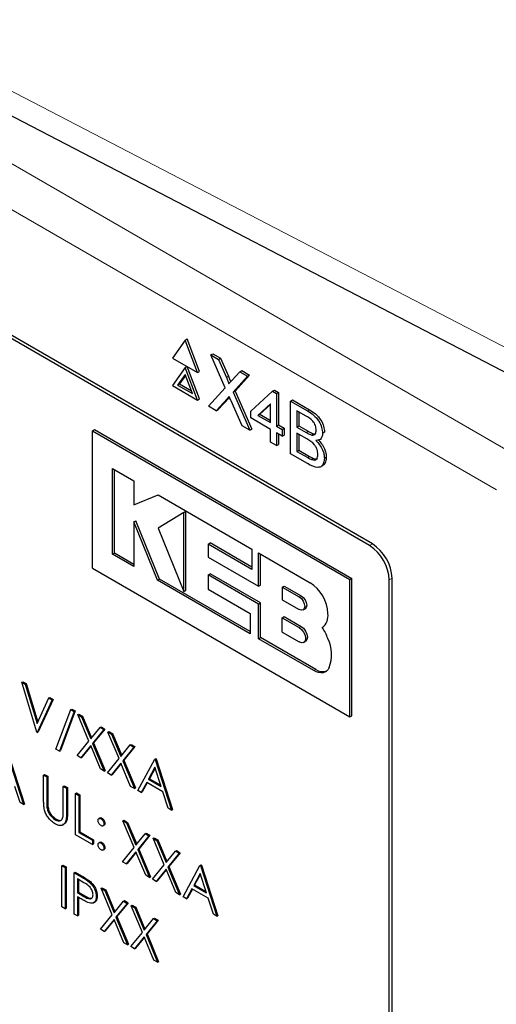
# Paper-space layout 'Blatt4' of a CAD drawing. Header units: millimetres. Extents: x 5 to 418, y 2 to 292.
# Tile 32 of 65: x 122.21 to 126.46, y 154.14 to 162.92. Entities that reach past the tile are written whole.
import ezdxf

# ---------------------------------------------------------------- set-up
doc = ezdxf.new("R2010")
doc.units = ezdxf.units.MM

psp = doc.layouts.new('Blatt4')

# ---------------------------------------------------------------- linework, layer by layer
at = {"color": 7, "linetype": 'Continuous', "lineweight": 18}
for p, q in [((115.4978, 165.4701), (126.6408, 159.0374)), ((126.464, 158.7312), (115.321, 165.164)), ((121.1439, 162.7985), (130.5865, 157.903)), ((124.0536, 159.7339), (124.0712, 159.7441)), ((124.0589, 159.5418), (124.0765, 159.552)), ((124.7775, 159.4349), (124.7951, 159.4451)), ((124.7664, 159.2427), (124.7841, 159.2529)), ((124.7788, 159.0188), (124.7964, 159.029)), ((125.3308, 158.2334), (125.3561, 158.248)), ((125.5076, 157.9273), (125.5329, 157.9419)), ((124.7036, 157.7755), (124.7213, 157.7857)), ((124.7036, 157.5029), (124.7213, 157.5132)), ((124.8338, 157.1185), (124.8515, 157.1287)), ((122.4504, 155.951), (122.4592, 155.9561)), ((122.6258, 155.8479), (122.6346, 155.8531)), ((122.7575, 155.2793), (122.7664, 155.2844)), ((122.7794, 155.1057), (122.7882, 155.1108))]:
    psp.add_line(p, q, dxfattribs=at)
at = {"color": 7, "linetype": 'Continuous', "lineweight": 25}
for p, q in [((125.3561, 158.2481), (116.4289, 163.4016)), ((125.3308, 158.2334), (116.492, 163.336)), ((121.2734, 162.5123), (130.716, 157.6168)), ((123.6843, 160.066), (123.702, 160.0762)), ((123.8143, 159.7868), (123.702, 160.0762)), ((123.6843, 160.066), (123.5721, 159.9062)), ((123.7966, 159.7766), (123.6843, 160.066)), ((123.5721, 159.9062), (123.7966, 159.7766)), ((123.9136, 159.9336), (123.9312, 159.9438)), ((124.043, 159.642), (123.9136, 159.9336)), ((123.9136, 159.9336), (123.9826, 159.8938)), ((123.9312, 159.9438), (124.0003, 159.904)), ((123.9826, 159.8938), (124.0003, 159.904)), ((124.0003, 159.904), (124.0712, 159.7441)), ((123.6843, 159.821), (123.5721, 159.6613)), ((123.6843, 159.821), (123.702, 159.8312)), ((123.7966, 159.5316), (123.6843, 159.821)), ((123.8143, 159.5418), (123.702, 159.8312)), ((123.9826, 159.8938), (124.0536, 159.7339)), ((123.6843, 159.7598), (123.618, 159.6654)), ((123.6881, 159.7501), (123.6357, 159.6756)), ((123.7507, 159.5888), (123.6843, 159.7598)), ((123.7966, 159.7766), (123.8143, 159.7868)), ((124.1012, 159.7063), (124.1719, 159.7845)), ((124.2419, 159.7441), (124.1125, 159.6011)), ((124.2596, 159.7543), (124.1302, 159.6113)), ((124.1719, 159.7845), (124.1896, 159.7947)), ((124.1719, 159.7845), (124.2419, 159.7441)), ((124.1896, 159.7947), (124.2596, 159.7543)), ((124.2419, 159.7441), (124.2596, 159.7543)), ((123.5721, 159.6613), (123.7966, 159.5316)), ((123.618, 159.6654), (123.6357, 159.6756)), ((123.618, 159.6654), (123.7507, 159.5888)), ((123.6357, 159.6756), (123.7405, 159.6151)), ((123.8927, 159.4762), (124.043, 159.642)), ((124.0765, 159.552), (123.9803, 159.446)), ((124.0808, 159.5568), (124.0765, 159.552)), ((124.1125, 159.6011), (124.1302, 159.6113)), ((124.1125, 159.6011), (124.2628, 159.2625)), ((124.1302, 159.6113), (124.2805, 159.2727)), ((124.2708, 159.4325), (124.4636, 159.61)), ((124.4636, 159.61), (124.4813, 159.6203)), ((124.4636, 159.61), (124.5001, 159.589)), ((124.4813, 159.6203), (124.5178, 159.5992)), ((124.5001, 159.589), (124.5178, 159.5992)), ((124.5001, 159.589), (124.5001, 159.3001)), ((124.5178, 159.5992), (124.5178, 159.3103)), ((123.7966, 159.5316), (123.8143, 159.5418)), ((123.9627, 159.4358), (123.8927, 159.4762)), ((124.0589, 159.5418), (123.9627, 159.4358)), ((124.1937, 159.3024), (124.0947, 159.5255)), ((124.448, 159.4993), (124.3351, 159.3953)), ((124.448, 159.4932), (124.3528, 159.4055)), ((124.448, 159.3301), (124.448, 159.4993)), ((124.6252, 159.5228), (124.6429, 159.533)), ((124.6252, 159.0533), (124.6252, 159.5228)), ((124.6252, 159.5228), (124.7775, 159.4349)), ((124.6429, 159.533), (124.7951, 159.4451)), ((123.9627, 159.4358), (123.9803, 159.446)), ((124.2708, 159.3723), (124.2708, 159.4325)), ((124.448, 159.27), (124.2708, 159.3723)), ((124.3351, 159.3953), (124.3528, 159.4055)), ((124.3351, 159.3953), (124.448, 159.3301)), ((124.3528, 159.4055), (124.448, 159.3506)), ((124.76, 159.3908), (124.6826, 159.4355)), ((124.6826, 159.4355), (124.6826, 159.291)), ((124.7003, 159.4253), (124.7003, 159.3012)), ((124.2628, 159.2625), (124.1937, 159.3024)), ((124.5001, 159.3001), (124.5178, 159.3103)), ((124.5001, 159.3001), (124.5523, 159.27)), ((124.5178, 159.3103), (124.5699, 159.2802)), ((124.6826, 159.291), (124.7003, 159.3012)), ((124.6826, 159.291), (124.7664, 159.2427)), ((124.7003, 159.3012), (124.7841, 159.2529)), ((122.857, 159.2575), (122.8747, 159.2677)), ((122.857, 159.2575), (125.1551, 157.9308)), ((122.857, 158.0327), (122.857, 159.2575)), ((122.8747, 159.2677), (125.1728, 157.941)), ((124.2628, 159.2625), (124.2805, 159.2727)), ((124.448, 159.1556), (124.448, 159.27)), ((124.5523, 159.2098), (124.5001, 159.2399)), ((124.5001, 159.2399), (124.5001, 159.1255)), ((124.5178, 159.2297), (124.5178, 159.1357)), ((124.5523, 159.27), (124.5699, 159.2802)), ((124.5523, 159.27), (124.5523, 159.2098)), ((124.5523, 159.2098), (124.5699, 159.22)), ((124.5699, 159.2802), (124.5699, 159.22)), ((124.7722, 159.1851), (124.6826, 159.2369)), ((124.6826, 159.2369), (124.6826, 159.0743)), ((124.7003, 159.2267), (124.7003, 159.0845)), ((124.8153, 159.22), (124.8329, 159.2302)), ((124.8329, 159.2302), (124.8472, 159.2302)), ((124.9119, 159.2356), (124.9296, 159.2458)), ((124.5001, 159.1255), (124.448, 159.1556)), ((124.5001, 159.1255), (124.5178, 159.1357)), ((124.8827, 159.1756), (124.9025, 159.1871)), ((124.7779, 158.9652), (124.6252, 159.0533)), ((124.6826, 159.0743), (124.7003, 159.0845)), ((124.6826, 159.0743), (124.7788, 159.0188)), ((124.7003, 159.0845), (124.7964, 159.029)), ((124.9276, 159.0132), (124.9453, 159.0234)), ((124.8135, 159.001), (124.8312, 159.0112)), ((124.8928, 158.9357), (124.9127, 158.9472)), ((123.0359, 158.9211), (123.2272, 158.8107)), ((123.0359, 158.1564), (123.0359, 158.9211)), ((123.0536, 158.1667), (123.0536, 158.9109)), ((123.2272, 158.8107), (123.2272, 158.5965)), ((123.2272, 158.5965), (123.4449, 158.685)), ((123.4449, 158.685), (124.2796, 158.2031)), ((123.6731, 158.5294), (123.4449, 158.3901)), ((123.6731, 158.5294), (123.6907, 158.5396)), ((123.6731, 157.8253), (123.6731, 158.5294)), ((123.6907, 157.8355), (123.6907, 158.5396)), ((123.2271, 158.4457), (123.2448, 158.4559)), ((123.2271, 158.4457), (123.2271, 158.0461)), ((123.4377, 157.9245), (123.2271, 158.4457)), ((123.4553, 157.9347), (123.2448, 158.4559)), ((123.4449, 158.3901), (123.6731, 157.8253)), ((123.8896, 158.2469), (123.9073, 158.2571)), ((123.8896, 158.2469), (123.8896, 158.131)), ((124.2796, 158.0217), (123.8896, 158.2469)), ((124.2796, 158.0421), (123.9073, 158.2571)), ((123.0359, 158.1564), (123.0536, 158.1667)), ((123.2271, 158.0461), (123.0359, 158.1564)), ((123.2271, 158.0665), (123.0536, 158.1667)), ((124.2796, 158.2031), (124.2796, 158.0217)), ((124.3401, 157.871), (124.3401, 158.1682)), ((124.3401, 158.1682), (124.8002, 157.9026)), ((124.3578, 157.8812), (124.3578, 158.158)), ((123.8896, 158.131), (124.3401, 157.871)), ((122.857, 158.0327), (125.1551, 156.706)), ((123.8897, 157.9728), (123.9074, 157.983)), ((123.8897, 157.9728), (123.8897, 157.8448)), ((124.3401, 157.7128), (123.8897, 157.9728)), ((124.3578, 157.723), (123.9074, 157.983)), ((123.4377, 157.9245), (123.4553, 157.9347)), ((124.264, 157.4475), (123.4377, 157.9245)), ((124.264, 157.4679), (123.4553, 157.9347)), ((124.3401, 157.871), (124.3578, 157.8812)), ((125.1551, 157.9308), (125.1728, 157.941)), ((125.1551, 156.706), (125.1551, 157.9308)), ((125.1728, 156.7162), (125.1728, 157.941)), ((125.5076, 149.7619), (125.5076, 157.9273)), ((125.5329, 149.6744), (125.5329, 157.9419)), ((123.6731, 157.8253), (123.6907, 157.8355)), ((123.8897, 157.8448), (124.264, 157.6287)), ((124.5522, 157.8629), (124.5699, 157.8731)), ((124.5522, 157.8629), (124.5522, 157.7508)), ((124.5522, 157.8629), (124.7036, 157.7755)), ((124.5699, 157.8731), (124.7213, 157.7857)), ((124.3401, 157.7128), (124.3578, 157.723)), ((124.3401, 157.4036), (124.3401, 157.7128)), ((124.3578, 157.4138), (124.3578, 157.723)), ((124.5522, 157.7508), (124.7036, 157.6634)), ((124.264, 157.6287), (124.264, 157.4475)), ((124.7379, 157.66), (124.7556, 157.6702)), ((124.5522, 157.5904), (124.5699, 157.6006)), ((124.5522, 157.4623), (124.5522, 157.5904)), ((124.5522, 157.5904), (124.7036, 157.5029)), ((124.5699, 157.6006), (124.7213, 157.5132)), ((124.5522, 157.4623), (124.7036, 157.3749)), ((124.9095, 157.5038), (124.91, 157.504)), ((124.3401, 157.4036), (124.3578, 157.4138)), ((124.8338, 157.1185), (124.3401, 157.4036)), ((124.8515, 157.1287), (124.3578, 157.4138)), ((124.7428, 157.371), (124.7605, 157.3812)), ((122.226, 157.0151), (122.2348, 157.0202)), ((122.226, 157.0151), (122.2566, 156.9975)), ((122.3606, 156.57), (122.226, 157.0151)), ((122.2348, 157.0202), (122.2654, 157.0026)), ((122.2566, 156.9975), (122.2654, 157.0026)), ((122.2654, 157.0026), (122.3689, 156.6602)), ((122.2566, 156.9975), (122.3627, 156.6467)), ((122.3627, 156.6467), (122.4687, 156.875)), ((122.4993, 156.8574), (122.3647, 156.5676)), ((122.5082, 156.8625), (122.3735, 156.5727)), ((122.4687, 156.875), (122.4776, 156.8801)), ((122.4687, 156.875), (122.4993, 156.8574)), ((122.4776, 156.8801), (122.5082, 156.8625)), ((122.4993, 156.8574), (122.5082, 156.8625)), ((122.532, 156.4192), (122.665, 156.7711)), ((122.6951, 156.7537), (122.562, 156.4019)), ((122.704, 156.7588), (122.5709, 156.407)), ((122.665, 156.7711), (122.6739, 156.7762)), ((122.665, 156.7711), (122.6951, 156.7537)), ((122.6739, 156.7762), (122.704, 156.7588)), ((122.6951, 156.7537), (122.704, 156.7588)), ((122.7257, 156.7266), (122.7346, 156.7318)), ((122.7257, 156.7266), (122.7587, 156.7076)), ((122.8256, 156.489), (122.7257, 156.7266)), ((122.7346, 156.7318), (122.7675, 156.7127)), ((122.7587, 156.7076), (122.7675, 156.7127)), ((122.7587, 156.7076), (122.842, 156.5092)), ((122.7675, 156.7127), (122.8492, 156.5181)), ((125.1551, 156.706), (125.1728, 156.7162)), ((122.3647, 156.5676), (122.3606, 156.57)), ((122.3647, 156.5676), (122.3735, 156.5727)), ((122.842, 156.5092), (122.9253, 156.6114)), ((122.9583, 156.5924), (122.8585, 156.47)), ((122.9671, 156.5975), (122.8673, 156.4751)), ((122.9253, 156.6114), (122.9341, 156.6165)), ((122.9253, 156.6114), (122.9583, 156.5924)), ((122.9341, 156.6165), (122.9671, 156.5975)), ((122.9583, 156.5924), (122.9671, 156.5975)), ((122.995, 156.5712), (123.0038, 156.5763)), ((122.995, 156.5712), (123.0279, 156.5522)), ((123.0948, 156.3336), (122.995, 156.5712)), ((123.0038, 156.5763), (123.0368, 156.5573)), ((122.7217, 156.3616), (122.8256, 156.489)), ((122.8585, 156.47), (122.8673, 156.4751)), ((122.8673, 156.4751), (122.9712, 156.2277)), ((123.0279, 156.5522), (123.0368, 156.5573)), ((123.0279, 156.5522), (123.1112, 156.3538)), ((123.0368, 156.5573), (123.1185, 156.3627)), ((122.562, 156.4019), (122.532, 156.4192)), ((122.562, 156.4019), (122.5709, 156.407)), ((122.842, 156.4498), (122.7546, 156.3425)), ((122.8436, 156.446), (122.7634, 156.3476)), ((122.9294, 156.2416), (122.842, 156.4498)), ((122.8585, 156.47), (122.9623, 156.2226)), ((123.1112, 156.3538), (123.1946, 156.456)), ((123.2275, 156.437), (123.1277, 156.3145)), ((123.2363, 156.4421), (123.1366, 156.3196)), ((123.1946, 156.456), (123.2034, 156.4611)), ((123.1946, 156.456), (123.2275, 156.437)), ((123.2034, 156.4611), (123.2363, 156.4421)), ((123.2275, 156.437), (123.2363, 156.4421)), ((122.0955, 156.376), (122.2423, 155.9238)), ((122.1043, 156.3811), (122.2512, 155.9289)), ((122.7546, 156.3425), (122.7217, 156.3616)), ((122.7546, 156.3425), (122.7634, 156.3476)), ((122.9909, 156.2061), (123.0948, 156.3336)), ((123.1277, 156.3145), (123.1366, 156.3196)), ((123.1277, 156.3145), (123.2316, 156.0672)), ((123.1366, 156.3196), (123.2404, 156.0723)), ((123.2622, 156.0495), (123.4131, 156.3298)), ((123.4131, 156.3298), (123.422, 156.3349)), ((123.4131, 156.3298), (123.4172, 156.3275)), ((123.4172, 156.3275), (123.426, 156.3326)), ((123.4172, 156.3275), (123.5641, 155.8752)), ((123.422, 156.3349), (123.426, 156.3326)), ((123.426, 156.3326), (123.5729, 155.8804)), ((122.9623, 156.2226), (122.9294, 156.2416)), ((122.9623, 156.2226), (122.9712, 156.2277)), ((123.1112, 156.2943), (123.0239, 156.1871)), ((123.1128, 156.2905), (123.0327, 156.1922)), ((123.1986, 156.0862), (123.1112, 156.2943)), ((123.4148, 156.2572), (123.3572, 156.1501)), ((123.4171, 156.2502), (123.3661, 156.1552)), ((123.4709, 156.0845), (123.4148, 156.2572)), ((122.4218, 156.1876), (122.4306, 156.1927)), ((122.4218, 156.1876), (122.4504, 156.1711)), ((122.4218, 155.9657), (122.4218, 156.1876)), ((122.4306, 156.1927), (122.4592, 156.1762)), ((122.4504, 156.1711), (122.4592, 156.1762)), ((122.4504, 156.1711), (122.4504, 155.951)), ((122.4592, 156.1762), (122.4592, 155.9561)), ((123.0239, 156.1871), (122.9909, 156.2061)), ((123.0239, 156.1871), (123.0327, 156.1922)), ((123.3417, 156.1214), (123.2933, 156.0315)), ((123.486, 156.0381), (123.3417, 156.1214)), ((123.3572, 156.1501), (123.3661, 156.1552)), ((123.3572, 156.1501), (123.4709, 156.0845)), ((123.3661, 156.1552), (123.4669, 156.097)), ((122.2113, 155.9417), (122.1642, 156.0866)), ((122.5972, 156.0864), (122.6061, 156.0915)), ((122.5972, 155.8662), (122.5972, 156.0864)), ((122.5972, 156.0864), (122.6258, 156.0699)), ((122.6061, 156.0915), (122.6346, 156.075)), ((122.6258, 156.0699), (122.6346, 156.075)), ((122.6258, 156.0699), (122.6258, 155.8479)), ((122.6346, 156.075), (122.6346, 155.8531)), ((123.2316, 156.0672), (123.1986, 156.0862)), ((123.2316, 156.0672), (123.2404, 156.0723)), ((123.2933, 156.0315), (123.2622, 156.0495)), ((123.2933, 156.0315), (123.3022, 156.0366)), ((123.3464, 156.1187), (123.3022, 156.0366)), ((123.533, 155.8932), (123.486, 156.0381)), ((122.7074, 156.0228), (122.7162, 156.0279)), ((122.7074, 156.0228), (122.7359, 156.0063)), ((122.7074, 155.6553), (122.7074, 156.0228)), ((122.7162, 156.0279), (122.7448, 156.0114)), ((122.7359, 156.0063), (122.7448, 156.0114)), ((122.7359, 156.0063), (122.7359, 155.6765)), ((122.7448, 156.0114), (122.7448, 155.6816)), ((122.2423, 155.9238), (122.2113, 155.9417)), ((122.2423, 155.9238), (122.2512, 155.9289)), ((122.4516, 155.9014), (122.4605, 155.9065)), ((123.5641, 155.8752), (123.533, 155.8932)), ((123.5641, 155.8752), (123.5729, 155.8804)), ((122.5253, 155.7887), (122.5342, 155.7938)), ((122.9252, 155.8055), (122.9141, 155.7991)), ((122.9338, 155.7979), (122.9426, 155.803)), ((123.1296, 155.779), (123.1384, 155.7841)), ((123.1296, 155.779), (123.1626, 155.76)), ((123.2294, 155.5414), (123.1296, 155.779)), ((123.1384, 155.7841), (123.1714, 155.7651)), ((122.9514, 155.734), (122.9624, 155.7404)), ((122.9603, 155.7519), (122.9691, 155.757)), ((123.1626, 155.76), (123.1714, 155.7651)), ((123.1626, 155.76), (123.2459, 155.5616)), ((123.1714, 155.7651), (123.2531, 155.5705)), ((122.8583, 155.5682), (122.7074, 155.6553)), ((122.7359, 155.6765), (122.7448, 155.6816)), ((122.7359, 155.6765), (122.8583, 155.6059)), ((122.7448, 155.6816), (122.8672, 155.611)), ((122.8583, 155.6059), (122.8672, 155.611)), ((122.8583, 155.6059), (122.8583, 155.5682)), ((122.8672, 155.611), (122.8672, 155.5733)), ((123.2459, 155.5616), (123.3292, 155.6638)), ((123.3621, 155.6448), (123.2624, 155.5223)), ((123.371, 155.6499), (123.2712, 155.5274)), ((123.3292, 155.6638), (123.338, 155.6689)), ((123.3292, 155.6638), (123.3621, 155.6448)), ((123.338, 155.6689), (123.371, 155.6499)), ((123.3621, 155.6448), (123.371, 155.6499)), ((123.3988, 155.6236), (123.4077, 155.6287)), ((123.3988, 155.6236), (123.4318, 155.6046)), ((123.4987, 155.3859), (123.3988, 155.6236)), ((123.4077, 155.6287), (123.4406, 155.6097)), ((123.4318, 155.6046), (123.4406, 155.6097)), ((123.4318, 155.6046), (123.5151, 155.4062)), ((123.4406, 155.6097), (123.5224, 155.4151)), ((122.8583, 155.5682), (122.8672, 155.5733)), ((122.925, 155.5888), (122.914, 155.5824)), ((122.9338, 155.5812), (122.9426, 155.5863)), ((122.9513, 155.5174), (122.9623, 155.5237)), ((122.9603, 155.5352), (122.9691, 155.5403)), ((123.1255, 155.4139), (123.2294, 155.5414)), ((123.2624, 155.5223), (123.2712, 155.5274)), ((123.2624, 155.5223), (123.3662, 155.275)), ((123.2712, 155.5274), (123.375, 155.2801)), ((123.5151, 155.4062), (123.5984, 155.5084)), ((123.5984, 155.5084), (123.6073, 155.5135)), ((123.5984, 155.5084), (123.6314, 155.4894)), ((123.6073, 155.5135), (123.6402, 155.4945)), ((123.2459, 155.5021), (123.1585, 155.3949)), ((123.2475, 155.4983), (123.1673, 155.4)), ((123.3333, 155.294), (123.2459, 155.5021)), ((123.6314, 155.4894), (123.5316, 155.3669)), ((123.6402, 155.4945), (123.5405, 155.372)), ((123.6314, 155.4894), (123.6402, 155.4945)), ((122.585, 155.3789), (122.5938, 155.3841)), ((122.585, 155.3789), (122.6135, 155.3625)), ((122.585, 155.0115), (122.585, 155.3789)), ((122.5938, 155.3841), (122.6224, 155.3676)), ((122.6135, 155.3625), (122.6224, 155.3676)), ((122.6135, 155.3625), (122.6135, 154.995)), ((122.6224, 155.3676), (122.6224, 155.0001)), ((123.1585, 155.3949), (123.1255, 155.4139)), ((123.1585, 155.3949), (123.1673, 155.4)), ((123.3948, 155.2585), (123.4987, 155.3859)), ((123.5151, 155.3467), (123.4277, 155.2395)), ((123.5167, 155.3429), (123.4366, 155.2446)), ((123.6025, 155.1386), (123.5151, 155.3467)), ((123.5316, 155.3669), (123.5405, 155.372)), ((123.5316, 155.3669), (123.6355, 155.1196)), ((123.5405, 155.372), (123.6443, 155.1247)), ((123.666, 155.1019), (123.817, 155.3822)), ((123.817, 155.3822), (123.8258, 155.3873)), ((123.817, 155.3822), (123.8211, 155.3799)), ((123.8211, 155.3799), (123.8299, 155.385)), ((123.8211, 155.3799), (123.9679, 154.9276)), ((123.8258, 155.3873), (123.8299, 155.385)), ((123.8299, 155.385), (123.9768, 154.9327)), ((122.6951, 155.3154), (122.704, 155.3205)), ((122.6951, 155.3154), (122.7575, 155.2793)), ((122.6951, 154.9479), (122.6951, 155.3154)), ((122.704, 155.3205), (122.7664, 155.2844)), ((122.7819, 155.2276), (122.7237, 155.2612)), ((122.7237, 155.2612), (122.7237, 155.1387)), ((122.7325, 155.2561), (122.7325, 155.1438)), ((123.3662, 155.275), (123.3333, 155.294)), ((123.3662, 155.275), (123.375, 155.2801)), ((123.4277, 155.2395), (123.3948, 155.2585)), ((123.4277, 155.2395), (123.4366, 155.2446)), ((123.8187, 155.3096), (123.7611, 155.2025)), ((123.821, 155.3025), (123.7699, 155.2076)), ((123.8748, 155.1368), (123.8187, 155.3096)), ((122.83, 155.232), (122.8389, 155.2371)), ((122.9338, 155.1776), (122.9426, 155.1827)), ((122.9338, 155.1776), (122.9667, 155.1586)), ((123.0336, 154.9399), (122.9338, 155.1776)), ((122.9426, 155.1827), (122.9756, 155.1637)), ((122.9667, 155.1586), (122.9756, 155.1637)), ((122.9667, 155.1586), (123.05, 154.9602)), ((122.9756, 155.1637), (123.0573, 154.9691)), ((123.7456, 155.1737), (123.6972, 155.0839)), ((123.7502, 155.1711), (123.7061, 155.089)), ((123.8898, 155.0905), (123.7456, 155.1737)), ((123.7611, 155.2025), (123.7699, 155.2076)), ((123.7611, 155.2025), (123.8748, 155.1368)), ((123.7699, 155.2076), (123.8707, 155.1494)), ((122.7237, 155.1387), (122.7325, 155.1438)), ((122.7237, 155.1387), (122.7794, 155.1057)), ((122.7464, 155.0879), (122.7237, 155.101)), ((122.7237, 155.101), (122.7237, 154.9314)), ((122.7325, 155.1438), (122.7882, 155.1108)), ((122.7325, 155.0959), (122.7325, 154.9365)), ((122.8909, 155.1038), (122.8998, 155.1089)), ((123.1334, 155.0624), (123.1422, 155.0675)), ((123.1422, 155.0675), (123.1752, 155.0485)), ((123.6355, 155.1196), (123.6025, 155.1386)), ((123.6355, 155.1196), (123.6443, 155.1247)), ((123.6972, 155.0839), (123.666, 155.1019)), ((123.6972, 155.0839), (123.7061, 155.089)), ((123.9369, 154.9455), (123.8898, 155.0905)), ((122.6135, 154.995), (122.585, 155.0115)), ((122.6135, 154.995), (122.6224, 155.0001)), ((122.8676, 155.0482), (122.8787, 155.0546)), ((123.05, 154.9602), (123.1334, 155.0624)), ((123.1663, 155.0434), (123.0666, 154.9209)), ((123.1752, 155.0485), (123.0754, 154.926)), ((123.1334, 155.0624), (123.1663, 155.0434)), ((123.1663, 155.0434), (123.1752, 155.0485)), ((123.203, 155.0222), (123.2119, 155.0273)), ((123.203, 155.0222), (123.236, 155.0031)), ((123.3028, 154.7845), (123.203, 155.0222)), ((123.2119, 155.0273), (123.2448, 155.0082)), ((123.236, 155.0031), (123.2448, 155.0082)), ((123.236, 155.0031), (123.3193, 154.8047)), ((123.2448, 155.0082), (123.3265, 154.8136)), ((122.7237, 154.9314), (122.6951, 154.9479)), ((122.7237, 154.9314), (122.7325, 154.9365)), ((122.9297, 154.8125), (123.0336, 154.9399)), ((123.05, 154.9007), (122.9627, 154.7935)), ((123.0516, 154.8969), (122.9715, 154.7986)), ((123.1374, 154.6926), (123.05, 154.9007)), ((123.0666, 154.9209), (123.0754, 154.926)), ((123.0666, 154.9209), (123.1704, 154.6736)), ((123.0754, 154.926), (123.1792, 154.6787)), ((123.3193, 154.8047), (123.4026, 154.907)), ((123.4444, 154.893), (123.3446, 154.7706)), ((123.4026, 154.907), (123.4114, 154.9121)), ((123.4026, 154.907), (123.4356, 154.8879)), ((123.4114, 154.9121), (123.4444, 154.893)), ((123.4356, 154.8879), (123.4444, 154.893)), ((123.9679, 154.9276), (123.9369, 154.9455)), ((123.9679, 154.9276), (123.9768, 154.9327)), ((122.9627, 154.7935), (122.9297, 154.8125)), ((123.4356, 154.8879), (123.3358, 154.7655)), ((122.9627, 154.7935), (122.9715, 154.7986)), ((123.1989, 154.6571), (123.3028, 154.7845)), ((123.3193, 154.7453), (123.2319, 154.6381)), ((123.3209, 154.7415), (123.2407, 154.6432)), ((123.4067, 154.5372), (123.3193, 154.7453)), ((123.3358, 154.7655), (123.3446, 154.7706)), ((123.3358, 154.7655), (123.4396, 154.5181)), ((123.3446, 154.7706), (123.4485, 154.5232)), ((123.1704, 154.6736), (123.1374, 154.6926)), ((123.1704, 154.6736), (123.1792, 154.6787)), ((123.2319, 154.6381), (123.1989, 154.6571)), ((123.2319, 154.6381), (123.2407, 154.6432)), ((123.4396, 154.5181), (123.4067, 154.5372)), ((123.4396, 154.5181), (123.4485, 154.5232))]:
    psp.add_line(p, q, dxfattribs=at)
at = {"color": 7, "linetype": 'Continuous', "lineweight": 25, "flags": 128}
for points in [[(124.7036, 157.7755), (124.7222, 157.7605), (124.7379, 157.7393), (124.7485, 157.715), (124.7522, 157.6914), (124.7485, 157.6721), (124.7379, 157.66), (124.7222, 157.657), (124.7036, 157.6634)], [(124.7213, 157.7857), (124.7399, 157.7707), (124.7556, 157.7495), (124.7661, 157.7252), (124.7698, 157.7016), (124.7661, 157.6823), (124.7556, 157.6702), (124.7556, 157.6702)], [(124.7036, 157.5029), (124.7248, 157.4858), (124.7428, 157.4616), (124.7549, 157.4338), (124.7591, 157.4069), (124.7549, 157.3848), (124.7428, 157.371), (124.7248, 157.3675), (124.7036, 157.3749)], [(124.7213, 157.5132), (124.7425, 157.496), (124.7605, 157.4718), (124.7725, 157.4441), (124.7768, 157.4171), (124.7725, 157.395), (124.7605, 157.3812), (124.7605, 157.3812)], [(124.9701, 157.1455), (124.9604, 157.1286), (124.9479, 157.1152), (124.933, 157.1056), (124.9159, 157.1), (124.897, 157.0985), (124.8767, 157.1011), (124.8555, 157.1079), (124.8338, 157.1185)]]:
    psp.add_lwpolyline(points, dxfattribs=at)
at = {"color": 7, "linetype": 'Continuous', "lineweight": 25}
for centre, radius, start, end in [((125.1238, 157.9098), 0.3842, 2.60548, 57.39452), ((125.1491, 157.9244), 0.3842, 2.60548, 57.39452), ((124.6141, 157.6117), 0.3453, 2.60548, 57.39452), ((124.8341, 157.6057), 0.1268, 306.49005, 9.87087), ((124.5081, 157.2417), 0.4794, 19.83611, 33.1349), ((124.6718, 157.2624), 0.3204, 338.59031, 26.30138), ((124.9145, 157.2211), 0.1118, 235.72105, 286.59419)]:
    psp.add_arc(centre, radius, start, end, dxfattribs=at)
for points, knots in [([(124.0536, 159.7339), (124.0581, 159.7233), (124.0645, 159.7085), (124.0723, 159.6893), (124.0739, 159.6811), (124.0747, 159.677)], [0, 0, 0, 0, 0.561277, 0.781763, 1, 1, 1, 1]), ([(124.0712, 159.7441), (124.0757, 159.7335), (124.082, 159.7187), (124.0891, 159.702), (124.0903, 159.6963), (124.0906, 159.6947)], [0, 0, 0, 0, 0.646868, 0.900977, 1, 1, 1, 1]), ([(124.0747, 159.677), (124.0796, 159.6825), (124.0885, 159.6923), (124.0973, 159.702), (124.1012, 159.7063)], [0, 0, 0, 0, 0.56, 1, 1, 1, 1]), ([(124.078, 159.563), (124.0744, 159.5591), (124.068, 159.5521), (124.0616, 159.545), (124.0589, 159.5418)], [0, 0, 0, 0, 0.560002, 1, 1, 1, 1]), ([(124.0947, 159.5255), (124.0916, 159.5325), (124.086, 159.545), (124.0804, 159.5575), (124.078, 159.563)], [0, 0, 0, 0, 0.5599998, 1, 1, 1, 1]), ([(124.8546, 159.2628), (124.8534, 159.2763), (124.8516, 159.2965), (124.8391, 159.3253), (124.8115, 159.3633), (124.7829, 159.3786), (124.76, 159.3908)], [0, 0, 0, 0, 0.2495123, 0.3750187, 0.5002443, 1, 1, 1, 1]), ([(124.7775, 159.4349), (124.7955, 159.4238), (124.8315, 159.4017), (124.8784, 159.3487), (124.9063, 159.2876), (124.9101, 159.2529), (124.9119, 159.2356)], [0, 0, 0, 0, 0.281116, 0.560026, 0.780112, 1, 1, 1, 1]), ([(124.7951, 159.4451), (124.8132, 159.434), (124.8491, 159.4119), (124.8961, 159.3589), (124.924, 159.2978), (124.9277, 159.2631), (124.9296, 159.2458)], [0, 0, 0, 0, 0.281116, 0.560026, 0.780112, 1, 1, 1, 1]), ([(124.7664, 159.2427), (124.7756, 159.2373), (124.7921, 159.2278), (124.8082, 159.2224), (124.8153, 159.22)], [0, 0, 0, 0, 0.560393, 1, 1, 1, 1]), ([(124.7841, 159.2529), (124.7933, 159.2475), (124.8098, 159.238), (124.8259, 159.2326), (124.8329, 159.2302)], [0, 0, 0, 0, 0.560393, 1, 1, 1, 1]), ([(124.8153, 159.22), (124.8217, 159.2193), (124.8347, 159.2178), (124.8516, 159.2309), (124.8535, 159.2507), (124.8546, 159.2628)], [0, 0, 0, 0, 0.280869, 0.561063, 1, 1, 1, 1]), ([(124.9119, 159.2356), (124.9108, 159.2241), (124.9085, 159.2012), (124.8888, 159.1738), (124.8653, 159.1713), (124.8509, 159.1698)], [0, 0, 0, 0, 0.280336, 0.5608, 1, 1, 1, 1]), ([(124.8702, 159.0473), (124.869, 159.0614), (124.8671, 159.0827), (124.8538, 159.1126), (124.8263, 159.1536), (124.7962, 159.1711), (124.7722, 159.1851)], [0, 0, 0, 0, 0.2498018, 0.3755461, 0.5011539, 1, 1, 1, 1]), ([(124.8509, 159.1698), (124.8628, 159.158), (124.8864, 159.1345), (124.9114, 159.0906), (124.9256, 159.0485), (124.9269, 159.025), (124.9276, 159.0132)], [0, 0, 0, 0, 0.280211, 0.55967, 0.779709, 1, 1, 1, 1]), ([(124.8686, 159.18), (124.8804, 159.1682), (124.904, 159.1447), (124.9291, 159.1008), (124.9432, 159.0587), (124.9446, 159.0352), (124.9453, 159.0234)], [0, 0, 0, 0, 0.280211, 0.55967, 0.779709, 1, 1, 1, 1]), ([(124.7788, 159.0188), (124.7853, 159.015), (124.7969, 159.0083), (124.8085, 159.0032), (124.8135, 159.001)], [0, 0, 0, 0, 0.560099, 1, 1, 1, 1]), ([(124.7964, 159.029), (124.803, 159.0252), (124.8146, 159.0185), (124.8261, 159.0134), (124.8312, 159.0112)], [0, 0, 0, 0, 0.560099, 1, 1, 1, 1]), ([(124.8135, 159.001), (124.8225, 158.9984), (124.8404, 158.9932), (124.8592, 159.0037), (124.8689, 159.0232), (124.8698, 159.0392), (124.8702, 159.0473)], [0, 0, 0, 0, 0.28029, 0.559018, 0.779402, 1, 1, 1, 1]), ([(124.9453, 159.0234), (124.9438, 159.009), (124.941, 158.9801), (124.9278, 158.9538), (124.9143, 158.9501), (124.9117, 158.9494)], [0, 0, 0, 0, 0.444756, 0.889591, 1, 1, 1, 1]), ([(124.9276, 159.0132), (124.9263, 158.9985), (124.9238, 158.969), (124.9039, 158.9385), (124.8567, 158.9232), (124.8104, 158.9478), (124.7779, 158.9652)], [0, 0, 0, 0, 0.187143, 0.374319, 0.560786, 1, 1, 1, 1]), ([(124.8312, 159.0112), (124.8405, 159.008), (124.8545, 159.0032), (124.864, 159.0097), (124.8672, 159.0119)], [0, 0, 0, 0, 0.658905, 1, 1, 1, 1]), ([(122.4275, 155.885), (122.4254, 155.9005), (122.4218, 155.9283), (122.4218, 155.9543), (122.4218, 155.9657)], [0, 0, 0, 0, 0.559499, 1, 1, 1, 1]), ([(122.4504, 155.951), (122.4503, 155.9419), (122.4503, 155.9256), (122.4512, 155.9088), (122.4516, 155.9014)], [0, 0, 0, 0, 0.5601244, 1, 1, 1, 1]), ([(122.4592, 155.9561), (122.4592, 155.947), (122.4591, 155.9307), (122.4601, 155.9139), (122.4605, 155.9065)], [0, 0, 0, 0, 0.5601244, 1, 1, 1, 1]), ([(122.5269, 155.7501), (122.5148, 155.758), (122.4907, 155.7739), (122.4603, 155.8097), (122.4379, 155.8483), (122.431, 155.8727), (122.4275, 155.885)], [0, 0, 0, 0, 0.280221, 0.559914, 0.779952, 1, 1, 1, 1]), ([(122.4516, 155.9014), (122.4537, 155.889), (122.4577, 155.8642), (122.485, 155.8196), (122.51, 155.8004), (122.5253, 155.7887)], [0, 0, 0, 0, 0.281057, 0.560821, 1, 1, 1, 1]), ([(122.4605, 155.9065), (122.4625, 155.8941), (122.4665, 155.8693), (122.4938, 155.8247), (122.5189, 155.8055), (122.5342, 155.7938)], [0, 0, 0, 0, 0.281057, 0.560821, 1, 1, 1, 1]), ([(122.594, 155.811), (122.5952, 155.8209), (122.5973, 155.8386), (122.5973, 155.8578), (122.5972, 155.8662)], [0, 0, 0, 0, 0.559624, 1, 1, 1, 1]), ([(122.5253, 155.7887), (122.5341, 155.7847), (122.5516, 155.7768), (122.5729, 155.7801), (122.5873, 155.7921), (122.5918, 155.8047), (122.594, 155.811)], [0, 0, 0, 0, 0.279787, 0.559377, 0.779569, 1, 1, 1, 1]), ([(122.6258, 155.8479), (122.6255, 155.8276), (122.625, 155.7872), (122.6058, 155.7441), (122.5687, 155.7311), (122.5409, 155.7438), (122.5269, 155.7501)], [0, 0, 0, 0, 0.281655, 0.560111, 0.78008, 1, 1, 1, 1]), ([(122.5342, 155.7938), (122.5428, 155.79), (122.5601, 155.7824), (122.5775, 155.783), (122.5834, 155.7884), (122.584, 155.789)], [0, 0, 0, 0, 0.473792, 0.947251, 1, 1, 1, 1]), ([(122.6346, 155.8531), (122.6342, 155.8331), (122.6334, 155.7934), (122.6185, 155.7517), (122.5977, 155.7475), (122.5915, 155.7462)], [0, 0, 0, 0, 0.4156701, 0.8266196, 1, 1, 1, 1]), ([(122.9073, 155.7825), (122.9078, 155.7868), (122.9087, 155.7952), (122.9159, 155.801), (122.9246, 155.8022), (122.9307, 155.7993), (122.9338, 155.7979)], [0, 0, 0, 0, 0.279585, 0.559454, 0.779697, 1, 1, 1, 1]), ([(122.9338, 155.7366), (122.9299, 155.7394), (122.922, 155.745), (122.9134, 155.7583), (122.9081, 155.7714), (122.9075, 155.7788), (122.9073, 155.7825)], [0, 0, 0, 0, 0.279647, 0.559299, 0.779615, 1, 1, 1, 1]), ([(122.9243, 155.8044), (122.9248, 155.8048), (122.927, 155.8071), (122.9336, 155.807), (122.9396, 155.8043), (122.9426, 155.803)], [0, 0, 0, 0, 0.111363, 0.55562, 1, 1, 1, 1]), ([(122.9338, 155.7979), (122.9377, 155.7951), (122.9456, 155.7895), (122.9541, 155.7761), (122.9596, 155.763), (122.9601, 155.7556), (122.9603, 155.7519)], [0, 0, 0, 0, 0.279602, 0.559212, 0.779475, 1, 1, 1, 1]), ([(122.9426, 155.803), (122.9465, 155.8002), (122.9544, 155.7946), (122.963, 155.7812), (122.9684, 155.7681), (122.9689, 155.7607), (122.9691, 155.757)], [0, 0, 0, 0, 0.279602, 0.559212, 0.779475, 1, 1, 1, 1]), ([(122.9603, 155.7519), (122.9599, 155.7476), (122.959, 155.7391), (122.9517, 155.7334), (122.943, 155.7322), (122.9369, 155.7351), (122.9338, 155.7366)], [0, 0, 0, 0, 0.279517, 0.559326, 0.779544, 1, 1, 1, 1]), ([(122.9691, 155.757), (122.9688, 155.7526), (122.9681, 155.7447), (122.9632, 155.7416), (122.961, 155.7402)], [0, 0, 0, 0, 0.556603, 1, 1, 1, 1]), ([(122.9073, 155.5658), (122.9077, 155.5701), (122.9087, 155.5786), (122.9159, 155.5844), (122.9246, 155.5855), (122.9307, 155.5826), (122.9338, 155.5812)], [0, 0, 0, 0, 0.279576, 0.559284, 0.779552, 1, 1, 1, 1]), ([(122.9338, 155.5199), (122.9299, 155.5227), (122.9221, 155.5283), (122.9135, 155.5416), (122.9081, 155.5547), (122.9076, 155.5621), (122.9073, 155.5658)], [0, 0, 0, 0, 0.279581, 0.559143, 0.779575, 1, 1, 1, 1]), ([(122.9242, 155.5877), (122.9247, 155.5882), (122.927, 155.5905), (122.9336, 155.5904), (122.9396, 155.5876), (122.9426, 155.5863)], [0, 0, 0, 0, 0.1165381, 0.5580897, 1, 1, 1, 1]), ([(122.9338, 155.5812), (122.9377, 155.5784), (122.9456, 155.5728), (122.9541, 155.5594), (122.9596, 155.5463), (122.9601, 155.5389), (122.9603, 155.5352)], [0, 0, 0, 0, 0.2796016, 0.559212, 0.7794752, 1, 1, 1, 1]), ([(122.9603, 155.5352), (122.9598, 155.531), (122.9589, 155.5225), (122.9517, 155.5167), (122.943, 155.5156), (122.9369, 155.5185), (122.9338, 155.5199)], [0, 0, 0, 0, 0.2794691, 0.5593578, 0.7796739, 1, 1, 1, 1]), ([(122.9426, 155.5863), (122.9465, 155.5835), (122.9544, 155.5779), (122.963, 155.5645), (122.9684, 155.5514), (122.9689, 155.544), (122.9691, 155.5403)], [0, 0, 0, 0, 0.2796016, 0.559212, 0.7794752, 1, 1, 1, 1]), ([(122.9691, 155.5403), (122.9688, 155.536), (122.9681, 155.5281), (122.9631, 155.5249), (122.9609, 155.5235)], [0, 0, 0, 0, 0.554441, 1, 1, 1, 1]), ([(122.7575, 155.2793), (122.7711, 155.2715), (122.7954, 155.2576), (122.8194, 155.2398), (122.83, 155.232)], [0, 0, 0, 0, 0.560314, 1, 1, 1, 1]), ([(122.7664, 155.2844), (122.78, 155.2766), (122.8043, 155.2627), (122.8283, 155.2449), (122.8389, 155.2371)], [0, 0, 0, 0, 0.560314, 1, 1, 1, 1]), ([(122.8624, 155.1201), (122.861, 155.1315), (122.8588, 155.1486), (122.8471, 155.1719), (122.8246, 155.2035), (122.8009, 155.2169), (122.7819, 155.2276)], [0, 0, 0, 0, 0.248969, 0.374729, 0.500383, 1, 1, 1, 1]), ([(122.83, 155.232), (122.8397, 155.2224), (122.859, 155.2032), (122.879, 155.1668), (122.8895, 155.1324), (122.8905, 155.1133), (122.8909, 155.1038)], [0, 0, 0, 0, 0.279705, 0.559381, 0.779509, 1, 1, 1, 1]), ([(122.8389, 155.2371), (122.8485, 155.2275), (122.8679, 155.2083), (122.8878, 155.1719), (122.8984, 155.1375), (122.8993, 155.1184), (122.8998, 155.1089)], [0, 0, 0, 0, 0.279705, 0.559381, 0.779509, 1, 1, 1, 1]), ([(122.8275, 155.0472), (122.8124, 155.0537), (122.7855, 155.0653), (122.7584, 155.081), (122.7464, 155.0879)], [0, 0, 0, 0, 0.5596942, 1, 1, 1, 1]), ([(122.7794, 155.1057), (122.7988, 155.0945), (122.8231, 155.0804), (122.8465, 155.0852), (122.8588, 155.095), (122.861, 155.1101), (122.8624, 155.1201)], [0, 0, 0, 0, 0.499721, 0.62535, 0.751083, 1, 1, 1, 1]), ([(122.7882, 155.1108), (122.8072, 155.1002), (122.831, 155.0868), (122.8523, 155.0888), (122.8556, 155.0916), (122.8559, 155.0919)], [0, 0, 0, 0, 0.782951, 0.979784, 1, 1, 1, 1]), ([(122.8909, 155.1038), (122.8902, 155.0921), (122.8887, 155.0688), (122.8727, 155.0485), (122.8511, 155.042), (122.8353, 155.0454), (122.8275, 155.0472)], [0, 0, 0, 0, 0.280099, 0.559324, 0.779458, 1, 1, 1, 1]), ([(122.8998, 155.1089), (122.8989, 155.0975), (122.8971, 155.0747), (122.8867, 155.0569), (122.8779, 155.0544), (122.8774, 155.0543)], [0, 0, 0, 0, 0.486653, 0.971789, 1, 1, 1, 1])]:
    psp.add_open_spline(points, degree=3, knots=knots, dxfattribs=at)

doc.saveas('drawing.dxf')
